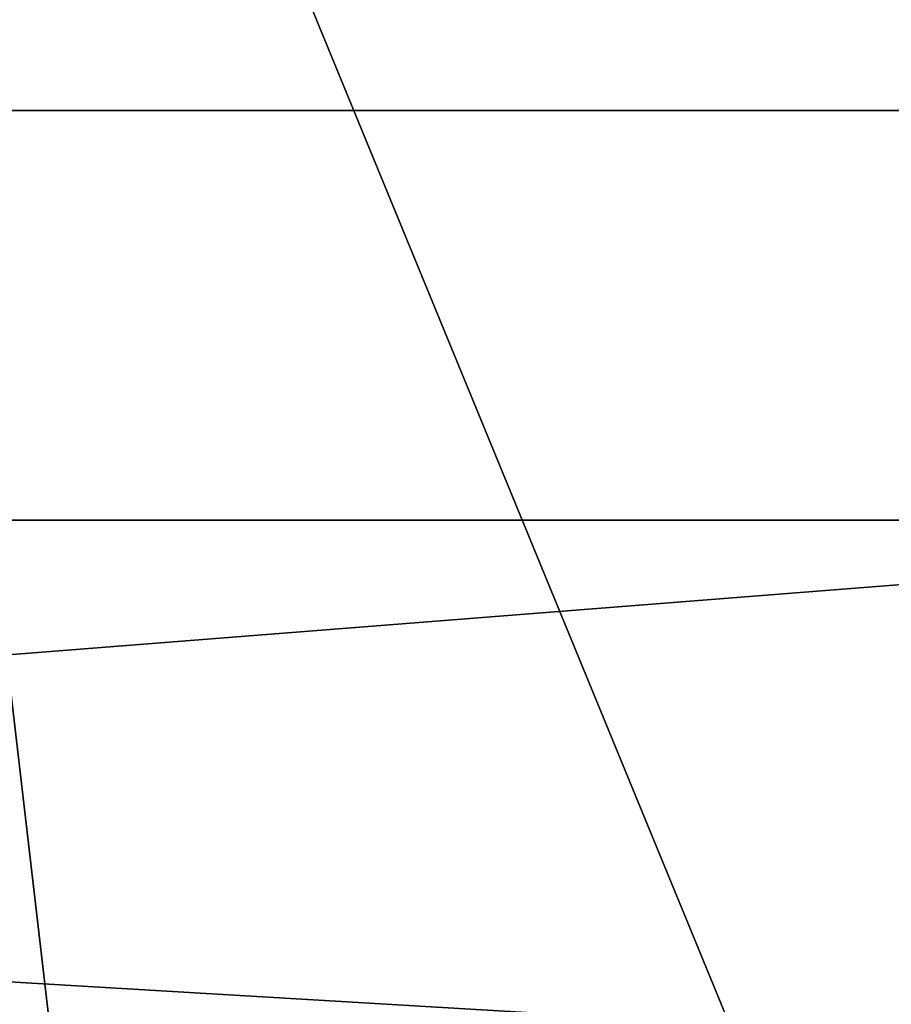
# Model space of a CAD drawing. Header units: inches. Extents: x -9.1 to 9.1, y 0 to 18.8.
# Tile 112 of 256: x 8.6063 to 8.6294, y 0.4416 to 0.4677. Entities that reach past the tile are written whole.
import ezdxf

# ---------------------------------------------------------------- set-up
doc = ezdxf.new("R2010")
doc.units = ezdxf.units.IN
doc.header["$LTSCALE"] = 65.185185
doc.header["$MEASUREMENT"] = 0
for name, color, linetype in [('199', 7, 'CONTINUOUS'), ('25', 7, 'CONTINUOUS'), ('263', 7, 'CONTINUOUS'), ('274', 7, 'CONTINUOUS')]:
    doc.layers.add(name, color=color, linetype=linetype)

msp = doc.modelspace()

# ---------------------------------------------------------------- linework, layer by layer
at = {"layer": '199', "color": 252, "linetype": 'Continuous', "true_color": 0x969696}
for points in [[(8.418439, 0.486828, 6.407), (8.850243, 0.454468, 6.407), (8.399757, 0.454468, 6.407), (8.418439, 0.486828, 6.407)], [(8.831561, 0.486828, 6.407), (8.850243, 0.454468, 6.407), (8.418439, 0.486828, 6.407), (8.831561, 0.486828, 6.407)], [(8.399757, 0.454468, 6.407), (8.850243, 0.454468, 6.407), (8.633765, 0.440595, 6.407), (8.399757, 0.454468, 6.407)], [(8.599002, 0.437373, 6.407), (8.399757, 0.454468, 6.407), (8.616235, 0.440595, 6.407), (8.599002, 0.437373, 6.407)], [(8.616235, 0.440595, 6.407), (8.399757, 0.454468, 6.407), (8.633765, 0.440595, 6.407), (8.616235, 0.440595, 6.407)]]:
    msp.add_3dface(points, dxfattribs=at)
at = {"layer": '25', "color": 253, "linetype": 'Continuous', "true_color": 0xaab4c3}
for points in [[(8.376501, 0.445018, 6.625), (8.864601, 0.509248, 6.625), (8.393944, 0.480793, 6.625), (8.376501, 0.445018, 6.625)], [(8.864601, 0.509248, 6.625), (8.376501, 0.445018, 6.625), (8.625, 0.420703, 6.625), (8.864601, 0.509248, 6.625)], [(8.639574, 0.419267, 6.625), (8.864601, 0.509248, 6.625), (8.625, 0.420703, 6.625), (8.639574, 0.419267, 6.625)], [(8.376501, 0.445018, 6.625), (8.36456, 0.407052, 6.625), (8.625, 0.420703, 6.625), (8.376501, 0.445018, 6.625)]]:
    msp.add_3dface(points, dxfattribs=at)
at = {"layer": '263', "color": 252, "linetype": 'Continuous', "true_color": 0x969696}
for points in [[(8.481457, 0.489543, 6.319), (8.460769, 0.46532, 6.319), (8.768543, 0.489543, 6.319), (8.481457, 0.489543, 6.319)], [(8.768543, 0.489543, 6.319), (8.460769, 0.46532, 6.319), (8.789231, 0.46532, 6.319), (8.768543, 0.489543, 6.319)], [(8.460769, 0.46532, 6.319), (8.444126, 0.43816, 6.319), (8.789231, 0.46532, 6.319), (8.460769, 0.46532, 6.319)], [(8.789231, 0.46532, 6.319), (8.444126, 0.43816, 6.319), (8.805874, 0.43816, 6.319), (8.789231, 0.46532, 6.319)]]:
    msp.add_3dface(points, dxfattribs=at)
at = {"layer": '274', "color": 252, "linetype": 'Continuous', "true_color": 0x969696}
for points in [[(8.6, 0.50225, 6.254), (8.65, 0.50225, 6.254), (8.638961, 0.407461, 6.254), (8.6, 0.50225, 6.254)], [(8.605673, 0.365327, 6.254), (8.6, 0.50225, 6.254), (8.611039, 0.37828, 6.254), (8.605673, 0.365327, 6.254)], [(8.611039, 0.37828, 6.254), (8.6, 0.50225, 6.254), (8.611039, 0.407461, 6.254), (8.611039, 0.37828, 6.254)], [(8.611039, 0.407461, 6.254), (8.6, 0.50225, 6.254), (8.638961, 0.407461, 6.254), (8.611039, 0.407461, 6.254)]]:
    msp.add_3dface(points, dxfattribs=at)

doc.saveas('drawing.dxf')
